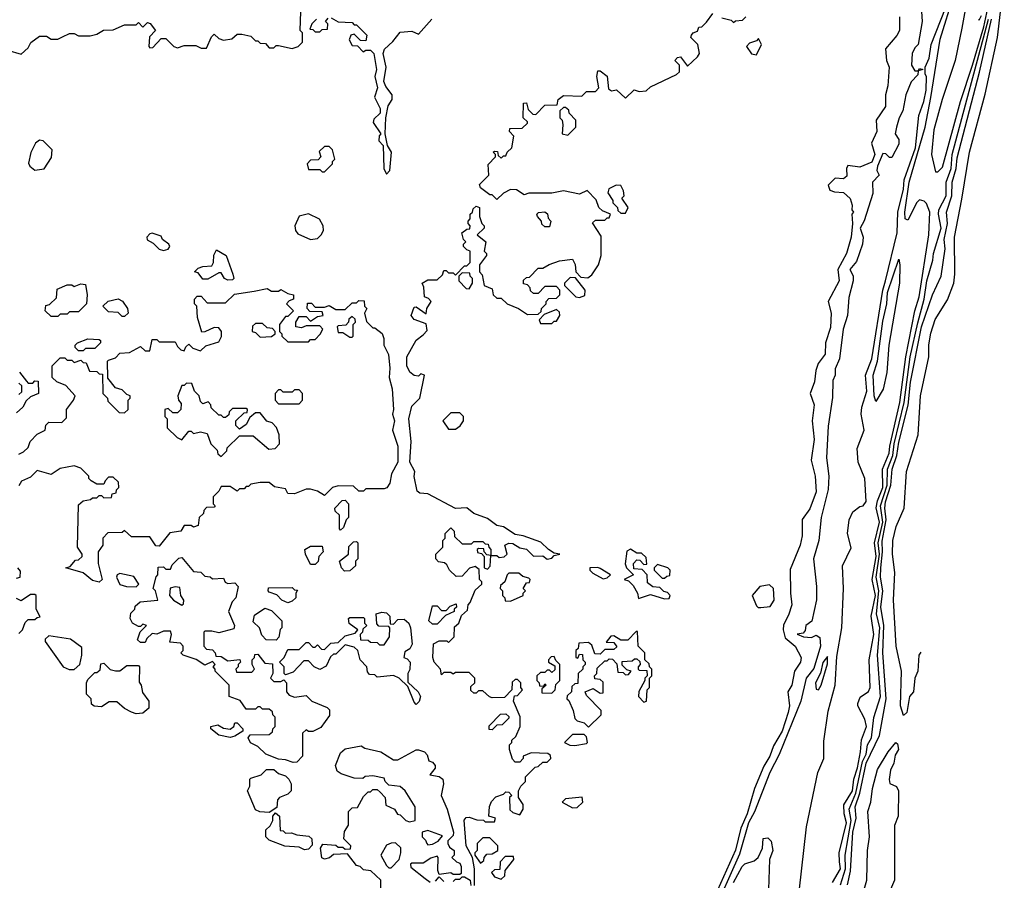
# Model space of a CAD drawing. Extents: x 2889633 to 3052318, y 540750 to 918690.
# Tile 55 of 256: x 3033429 to 3037714, y 559585 to 563332. Entities that reach past the tile are written whole.
import ezdxf

# ---------------------------------------------------------------- set-up
doc = ezdxf.new("R2010")
doc.units = 0

msp = doc.modelspace()

# ---------------------------------------------------------------- linework, layer by layer
at = {"layer": '0CON02XD'}
for points in [[(3037351.6, 560578.1), (3037342.7, 560565), (3037337.5, 560495), (3037325.6, 560465), (3037318.6, 560405), (3037301.4, 560385), (3037290.8, 560315), (3037275, 560303.3), (3037262.5, 560345), (3037266.2, 560495), (3037244, 560605), (3037232.5, 560805), (3037238, 560925), (3037227.5, 561005), (3037229.2, 561065), (3037244, 561125), (3037278.8, 561205), (3037288, 561365), (3037338.8, 561525), (3037350, 561695), (3037385.7, 561865), (3037385.9, 561915.9), (3037395, 561967.5), (3037413, 562027), (3037467.7, 562112.3), (3037494.3, 562185.7), (3037499.2, 562225), (3037497.5, 562385), (3037529.7, 562550.4), (3037563.1, 562755), (3037631.7, 563008.3), (3037684.4, 563255), (3037714.4, 563505)], [(3036966.7, 559575), (3037000.8, 559635), (3036997.5, 559665), (3036995.7, 559705), (3037027.5, 559835), (3037016.9, 559875), (3037015.7, 559914.3), (3037053.1, 559975), (3037058.9, 560025), (3037075.5, 560075), (3037088.6, 560145), (3037093.2, 560196.8), (3037114.2, 560255), (3037107.3, 560287.3), (3037077.5, 560345), (3037077.5, 560355), (3037087, 560383), (3037123.3, 560406.7), (3037130, 560425), (3037126, 560545), (3037147.1, 560655), (3037134.3, 560735), (3037153.6, 560825), (3037139.6, 560895), (3037157.3, 560995), (3037149.1, 561055), (3037170.8, 561145), (3037156.6, 561206.6), (3037162.3, 561237.7), (3037186.2, 561295), (3037184.3, 561375), (3037213.3, 561445), (3037215.5, 561475), (3037258.9, 561665), (3037286.4, 561865), (3037325.6, 562065), (3037343.1, 562125), (3037385.8, 562395), (3037390.8, 562495), (3037375, 562532.5), (3037365, 562542.5), (3037345, 562547.5), (3037333.6, 562536.4), (3037295, 562460), (3037282.5, 562465), (3037281.2, 562495), (3037300.6, 562625), (3037370, 562865), (3037394.2, 562994.2), (3037435, 563247.5), (3037495, 563440)], [(3037552.5, 563425), (3037530, 563295), (3037500, 563155), (3037443.3, 562985), (3037407, 562853), (3037397.5, 562745), (3037415, 562670), (3037425, 562670), (3037445, 562690), (3037523.3, 562976.7), (3037576.5, 563135), (3037625, 563301.2), (3037647.2, 563402.8)], [(3037351.7, 563411.7), (3037357.5, 563325), (3037340, 563225), (3037325, 563210), (3037313.3, 563185), (3037310, 563135), (3037325, 563110), (3037340, 563110), (3037345, 563120), (3037360, 563115), (3037340, 563110), (3037338.3, 563091.7), (3037308.3, 563061.7), (3037286.2, 563005), (3037272.5, 562935), (3037256, 562905), (3037245.8, 562864.2), (3037240, 562835), (3037255, 562810), (3037255, 562790), (3037225, 562732.5), (3037215, 562732.5), (3037198.3, 562748.3), (3037185, 562750), (3037162, 562695), (3037160, 562675), (3037170, 562655), (3037140, 562625), (3037141.4, 562575), (3037103.9, 562456.1), (3037086.7, 562425), (3037100, 562385), (3037096.7, 562355), (3037070.7, 562279.3), (3037042.5, 562245), (3037056.4, 562216.4), (3037056.7, 562195), (3037037, 562123), (3037032.5, 562045), (3037013.3, 561985), (3036996.7, 561855), (3036978.3, 561811.7), (3036977.5, 561785), (3036968.3, 561761.7), (3036967, 561687), (3036947, 561563), (3036940, 561425), (3036950, 561345), (3036947, 561287), (3036916.7, 561165), (3036907.5, 561065), (3036883.3, 560985), (3036897.5, 560865), (3036897, 560807), (3036877, 560713), (3036850, 560695), (3036847, 560673), (3036838.3, 560661.7), (3036813, 560657), (3036840, 560645), (3036875, 560642.5), (3036895, 560652.5), (3036911.7, 560641.7), (3036913.8, 560605), (3036885, 560506.7), (3036852.5, 560465), (3036828.5, 560365), (3036735, 560133.3), (3036694.3, 560055), (3036627, 559883), (3036600.5, 559835), (3036561.5, 559698.5), (3036441.4, 559428.6)], [(3036821.2, 559535), (3036852.7, 559817.3), (3036902.5, 560055), (3036929.2, 560115), (3036929.5, 560190.5), (3036948.3, 560321.7), (3036978, 560435), (3036985, 560560), (3037007.1, 560685), (3037014.3, 560855), (3037010, 560955), (3037047.7, 561032.3), (3037032.5, 561095), (3037039.2, 561155), (3037055, 561190), (3037085, 561212.5), (3037100, 561215), (3037112.5, 561235), (3037106.7, 561335), (3037078.8, 561405), (3037074, 561465), (3037104.2, 561545), (3037092, 561615), (3037094.2, 561645), (3037115.7, 561715), (3037110, 561785), (3037137.1, 561855), (3037185.5, 562155), (3037196.7, 562195), (3037247.5, 562405), (3037250.8, 562495), (3037275.4, 562594.6), (3037278.6, 562635), (3037328.4, 562775), (3037342.5, 562915), (3037364.1, 562975.9), (3037373.8, 563025), (3037376.2, 563085), (3037370, 563095), (3037370, 563125), (3037386.7, 563165), (3037396.7, 563225), (3037458.1, 563381.9)], [(3033375, 563200), (3033435, 563182.5), (3033465, 563210), (3033477, 563233), (3033515, 563260), (3033545, 563260), (3033565, 563247.5), (3033595, 563247.5), (3033615, 563257.5), (3033645, 563272.5), (3033665, 563272.5), (3033685, 563262.5), (3033735, 563262.5), (3033765, 563270), (3033793, 563287), (3033835, 563287.5), (3033885, 563310), (3033935, 563310), (3033945, 563320), (3033965, 563300), (3033985, 563320), (3033996.4, 563316.4), (3034020, 563285), (3033993, 563257), (3033990, 563215), (3033995, 563210), (3034008.3, 563211.7), (3034045, 563250), (3034065, 563250), (3034100, 563215), (3034115, 563210), (3034145, 563220), (3034195, 563220), (3034218.3, 563208.3), (3034241.7, 563208.3), (3034263, 563257), (3034275, 563270), (3034295, 563250), (3034315, 563242.5), (3034351.7, 563248.3), (3034375, 563270), (3034395, 563270), (3034435, 563260), (3034455, 563240), (3034465, 563240), (3034475, 563230), (3034498.3, 563228.3), (3034515, 563210), (3034535, 563210), (3034545, 563220), (3034555, 563220), (3034615, 563207.5), (3034640, 563215), (3034660, 563235), (3034660, 563275), (3034650, 563285), (3034651.7, 563368.3)], [(3034720, 563335), (3034700, 563315), (3034691.7, 563291.7), (3034705, 563290), (3034715, 563280), (3034735, 563280), (3034745, 563290), (3034768.3, 563291.7), (3034770, 563315), (3034760, 563325), (3034771.7, 563338.3)], [(3034785, 563340), (3034815, 563322.5), (3034875, 563320), (3034885, 563310), (3034895, 563310), (3034940, 563265), (3034935, 563240), (3034911.7, 563241.7), (3034885, 563270), (3034870, 563265), (3034862.5, 563245), (3034875, 563220), (3034898.3, 563218.3), (3034923, 563193), (3034935, 563200), (3034955, 563200), (3034970, 563185), (3034981.2, 563115), (3034974, 563085), (3034986.2, 563035), (3034972.5, 562995), (3034997.5, 562945), (3034997.5, 562925), (3034970.7, 562899.3), (3034967.5, 562885), (3035000, 562835), (3034993, 562827), (3034992.5, 562805), (3035010, 562785), (3035013.3, 562685), (3035025, 562660), (3035040, 562675), (3035047.5, 562755), (3035030, 562785), (3035020, 562835), (3035022.5, 562905), (3035033, 562957), (3035050, 562985), (3035050, 563005), (3035021.7, 563041.7), (3035013.9, 563063.9), (3035023.3, 563125), (3035011.2, 563185), (3035016.1, 563203.9), (3035053, 563237), (3035085, 563277.5), (3035135, 563282.5), (3035165, 563270), (3035222.5, 563335)], [(3035185, 561960), (3035201.7, 561978.3), (3035198.3, 562008.3), (3035145, 562027.5), (3035132.5, 562045), (3035145, 562080), (3035155, 562082.5), (3035198.3, 562051.7), (3035200, 562075), (3035220, 562105), (3035208.3, 562118.3), (3035190, 562125), (3035187.5, 562167.5), (3035180, 562185), (3035205, 562200), (3035245, 562200), (3035268.3, 562221.7), (3035275, 562240), (3035285, 562240), (3035295, 562230), (3035315, 562230), (3035325, 562220), (3035365, 562260), (3035375, 562260), (3035390, 562275), (3035390, 562325), (3035375, 562330), (3035360, 562345), (3035360, 562355), (3035370, 562365), (3035360, 562375), (3035352.5, 562405), (3035375, 562420), (3035388.3, 562421.7), (3035390, 562435), (3035380, 562445), (3035380, 562455), (3035390, 562465), (3035390, 562485), (3035400, 562495), (3035401.7, 562508.3), (3035415, 562520), (3035430, 562515), (3035430, 562475), (3035440, 562445), (3035450, 562435), (3035450, 562425), (3035420, 562395), (3035457.5, 562365), (3035450, 562325), (3035460, 562315), (3035460, 562305), (3035430, 562265), (3035430, 562235), (3035441.7, 562221.7), (3035450, 562175), (3035485, 562160), (3035490, 562135), (3035505, 562120), (3035525, 562120), (3035550, 562095), (3035600, 562075), (3035638.3, 562048.3), (3035685, 562050), (3035698.3, 562061.7), (3035700, 562075), (3035720, 562095), (3035720, 562105), (3035731.7, 562118.3), (3035765, 562120), (3035780, 562135), (3035780, 562155), (3035765, 562170), (3035715, 562170), (3035685, 562140), (3035665, 562140), (3035651.7, 562151.7), (3035650, 562165), (3035638.3, 562178.3), (3035621.7, 562181.7), (3035621.7, 562198.3), (3035635, 562210), (3035648.3, 562211.7), (3035685, 562250), (3035705, 562250), (3035733, 562267), (3035778.3, 562281.7), (3035835, 562290), (3035847, 562267), (3035850, 562235), (3035871.7, 562211.7), (3035901.7, 562208.3), (3035919.3, 562220.7), (3035947.5, 562265), (3035960, 562305), (3035959.3, 562389.3), (3035922.5, 562447.5), (3035935, 562460), (3035975, 562460), (3035985, 562470), (3035995, 562470), (3036000, 562485), (3035965, 562500), (3035950, 562515), (3035938.3, 562548.3), (3035898.3, 562588.3), (3035865, 562572.5), (3035795, 562586.7), (3035745, 562577.5), (3035645, 562577.5), (3035625, 562570), (3035591.7, 562591.7), (3035565, 562592.5), (3035535, 562577.5), (3035505, 562550), (3035485, 562570), (3035475, 562570), (3035435, 562600), (3035430, 562615), (3035470, 562655), (3035468.3, 562701.7), (3035500, 562735), (3035500, 562745), (3035490, 562755), (3035495, 562760), (3035508.3, 562758.3), (3035511.7, 562741.7), (3035525, 562730), (3035535, 562740), (3035545, 562740), (3035550, 562755), (3035570, 562775), (3035580, 562825), (3035560, 562845), (3035561.7, 562858.3), (3035615, 562860), (3035638.3, 562881.7), (3035638.3, 562888.3), (3035620, 562905), (3035621.7, 562968.3), (3035635, 562970), (3035641.7, 562941.7), (3035661.7, 562921.7), (3035675, 562920), (3035715, 562960), (3035768.3, 562961.7), (3035772.5, 562985), (3035795, 563002.5), (3035875, 563000), (3035895, 563020), (3035935, 563020), (3035950, 563035), (3035940, 563085), (3035945, 563110), (3035955, 563110), (3035986.1, 563086.1), (3035991.7, 563031.7), (3036005, 563022.5), (3036027, 563027), (3036065, 562990), (3036103, 563027), (3036125, 563020), (3036155, 563022.5), (3036175, 563040), (3036287, 563093), (3036300, 563105), (3036300, 563135), (3036280, 563155), (3036291.7, 563168.3), (3036305, 563170), (3036335, 563130), (3036379.3, 563170.7), (3036387.5, 563185), (3036380, 563225), (3036350, 563255), (3036352.5, 563265), (3036360, 563275), (3036378.3, 563281.7), (3036385, 563300), (3036398.3, 563301.7), (3036418.3, 563321.7), (3036445, 563360)], [(3037257.5, 563345), (3037257.5, 563285), (3037246.4, 563263.6), (3037196.7, 563205), (3037201.2, 563155), (3037212.5, 563125), (3037206.7, 563045), (3037197.5, 563005), (3037197.5, 562955), (3037156.7, 562895), (3037158.8, 562845), (3037136, 562795), (3037151.4, 562745), (3037137.6, 562712.4), (3037085, 562690), (3037033, 562697), (3037027.5, 562685), (3037028.3, 562651.7), (3037015, 562640), (3036978.3, 562641.7), (3036948.3, 562611.7), (3036955, 562590), (3036975, 562582.5), (3037015, 562580), (3037043.6, 562553.6), (3037052.5, 562525), (3037050, 562505), (3037057.5, 562495), (3037050, 562485), (3037053.3, 562445), (3037048, 562385), (3037028, 562315), (3036990, 562245), (3036996.2, 562195), (3036948, 562105), (3036961.2, 562055), (3036957.7, 561992.3), (3036936.2, 561925), (3036933.9, 561876.1), (3036904.2, 561835), (3036894.2, 561805), (3036888.8, 561755), (3036868.8, 561705), (3036886.2, 561655), (3036878, 561585), (3036886.2, 561505), (3036873.3, 561415), (3036891.2, 561345), (3036896.1, 561276.1), (3036867.7, 561202.3), (3036834.4, 561155.6), (3036833.8, 561085), (3036826.1, 561043.9), (3036781.7, 560938.3), (3036784, 560835), (3036788.8, 560785), (3036775, 560740), (3036753, 560697), (3036752.5, 560675), (3036761.2, 560641.2), (3036803.3, 560605), (3036830, 560555), (3036826.7, 560535), (3036801.2, 560495), (3036790, 560435), (3036772, 560405), (3036778.8, 560345), (3036773.8, 560315), (3036747.5, 560235), (3036709.3, 560170.7), (3036693.8, 560125), (3036668.3, 560081.7), (3036626.7, 559985), (3036595.8, 559875), (3036567.7, 559812.3), (3036545, 559716.7), (3036426.9, 559455)], [(3036485, 563340), (3036525, 563330), (3036535, 563320), (3036545, 563327.5), (3036575, 563330), (3036590, 563345)], [(3037602.5, 563335), (3037605, 563330), (3037615, 563350)], [(3037001.4, 559565), (3037023.5, 559635), (3037021.4, 559695), (3037048.5, 559845), (3037039.4, 559895), (3037068.8, 559965), (3037097.5, 560102.5), (3037113.1, 560135), (3037119.2, 560175), (3037136, 560205), (3037145.8, 560294.2), (3037175.7, 560385), (3037162.9, 560565), (3037172.5, 560685), (3037157.8, 560745), (3037168.8, 560845), (3037156.4, 560905), (3037170.7, 561005), (3037165.4, 561055), (3037185.3, 561145), (3037175.5, 561215), (3037204.6, 561305), (3037205.5, 561375), (3037228.8, 561435), (3037234.6, 561485), (3037278.2, 561665), (3037304.5, 561865), (3037337.3, 562012.7), (3037365.7, 562115), (3037377.5, 562195), (3037403.8, 562285), (3037406.7, 562315), (3037440, 562425), (3037428, 562485), (3037430, 562505), (3037460.8, 562565), (3037461.4, 562625), (3037482.9, 562685), (3037487.1, 562745), (3037645.7, 563334.3)], [(3037032.5, 559565), (3037045.6, 559624.4), (3037055.6, 559795), (3037069.5, 559855), (3037065.5, 559904.5), (3037085.5, 559965), (3037112.7, 560095), (3037171.4, 560215), (3037200.6, 560375), (3037185.6, 560575), (3037190.4, 560695), (3037177.5, 560775), (3037185.4, 560845.4), (3037175.6, 560905), (3037176.5, 560945), (3037184.6, 561015.4), (3037182, 561062), (3037200.4, 561155), (3037194.5, 561205), (3037197.6, 561232.4), (3037220.9, 561305), (3037225.6, 561375), (3037246.5, 561435), (3037255, 561492.5), (3037295.5, 561654.5), (3037305.5, 561754.5), (3037354.4, 561995), (3037402, 562135), (3037439.2, 562215), (3037457.5, 562335), (3037451.9, 562375), (3037466.4, 562445), (3037462.5, 562495), (3037486.5, 562565), (3037488.1, 562625), (3037505.4, 562684.6), (3037509.1, 562730.9), (3037606.9, 563103.2), (3037658.2, 563335)], [(3036635, 563180), (3036657.5, 563225), (3036645, 563250), (3036635, 563240), (3036605, 563230), (3036592.5, 563215), (3036613.3, 563183.3), (3036635, 563180)], [(3035815, 562830), (3035850, 562865), (3035850, 562895), (3035820, 562925), (3035818.3, 562938.3), (3035805, 562950), (3035795, 562950), (3035780, 562935), (3035780, 562905), (3035790, 562895), (3035792.5, 562875), (3035790, 562835), (3035815, 562830)], [(3033495, 562677.5), (3033535, 562682.5), (3033567, 562733), (3033570, 562765), (3033530, 562805), (3033515, 562807.5), (3033497.5, 562795), (3033476.4, 562753.6), (3033467, 562707), (3033472.5, 562695), (3033495, 562677.5)], [(3034755, 562670), (3034790, 562705), (3034790, 562715), (3034800, 562725), (3034790, 562765), (3034775, 562780), (3034755, 562780), (3034731.7, 562758.3), (3034740, 562735), (3034728.3, 562721.7), (3034695, 562720), (3034680, 562705), (3034685, 562680), (3034735, 562680), (3034745, 562670), (3034755, 562670)], [(3036065, 562490), (3036077.5, 562515), (3036050, 562555), (3036060, 562565), (3036057, 562587), (3036045, 562610), (3036025, 562612.5), (3035993.6, 562596.4), (3035988.3, 562578.3), (3036010, 562545), (3036010, 562535), (3036030, 562515), (3036031.7, 562501.7), (3036045, 562490), (3036065, 562490)], [(3034695, 562375.8), (3034725, 562380), (3034741.2, 562395), (3034751.2, 562415), (3034748.8, 562435), (3034734, 562464), (3034685, 562486.7), (3034645, 562477.5), (3034626, 562435), (3034628.8, 562415), (3034639.7, 562399.6), (3034695, 562375.8)], [(3035735, 562430), (3035715, 562430), (3035701.7, 562441.7), (3035700, 562455), (3035682.5, 562475), (3035680, 562485), (3035687, 562493), (3035715, 562496.2), (3035726.4, 562486.4), (3035728.3, 562468.3), (3035740, 562455), (3035735, 562430)], [(3034055, 562327.5), (3034075, 562332.5), (3034082.5, 562345), (3034077.5, 562355), (3034050, 562375), (3034045, 562390), (3034005, 562402.5), (3033995, 562400), (3033982.5, 562385), (3033983.6, 562373.6), (3034009.3, 562359.3), (3034035, 562332.5), (3034055, 562327.5)], [(3034335, 562197.5), (3034320, 562205), (3034305, 562230), (3034295, 562230), (3034247, 562203), (3034225, 562202.5), (3034205, 562230), (3034190, 562235), (3034205, 562250), (3034225, 562257.5), (3034265, 562260), (3034272.5, 562275), (3034273.6, 562306.4), (3034285, 562330), (3034327.5, 562305), (3034356.7, 562225), (3034360, 562205), (3034355, 562200), (3034335, 562197.5)], [(3037155, 561670), (3037147.5, 561695), (3037144.2, 561785), (3037162.9, 561845), (3037185, 562020), (3037202.9, 562095), (3037205.8, 562145), (3037255, 562290), (3037260, 562265), (3037258.8, 562185), (3037211.2, 561915), (3037203.6, 561796.4), (3037186.4, 561723.6), (3037155, 561670)], [(3035385, 562160), (3035400, 562185), (3035400, 562205), (3035390, 562215), (3035388.3, 562228.3), (3035355, 562230), (3035340, 562215), (3035340, 562195), (3035371.7, 562161.7), (3035385, 562160)], [(3033595, 562040), (3033565, 562040), (3033540, 562065), (3033541.7, 562088.3), (3033558.3, 562091.7), (3033588.3, 562121.7), (3033591.7, 562158.3), (3033635, 562177.5), (3033655, 562177.5), (3033665, 562170), (3033695, 562182.5), (3033715, 562180), (3033722.5, 562135), (3033720, 562095), (3033685, 562060), (3033645, 562060), (3033635, 562050), (3033605, 562050), (3033595, 562040)], [(3035865, 562122.5), (3035888.3, 562131.7), (3035890, 562155), (3035848.3, 562208.3), (3035825, 562210), (3035800, 562185), (3035800, 562175), (3035850, 562125), (3035865, 562122.5)], [(3033425, 561440), (3033445, 561450), (3033465, 561470), (3033473.6, 561496.4), (3033505, 561527.5), (3033540, 561545), (3033543, 561567), (3033555, 561580), (3033611.7, 561578.3), (3033631.7, 561598.3), (3033632.5, 561635), (3033662.5, 561675), (3033670, 561695), (3033629.3, 561739.3), (3033590, 561755), (3033570, 561775), (3033570, 561825), (3033605, 561860), (3033625, 561860), (3033635, 561850), (3033655, 561850), (3033665, 561840), (3033695, 561850), (3033705, 561840), (3033718.3, 561838.3), (3033731.7, 561801.7), (3033765, 561800), (3033775, 561790), (3033788.3, 561788.3), (3033790, 561705), (3033810, 561685), (3033811.7, 561671.7), (3033861.7, 561621.7), (3033885, 561620), (3033900, 561635), (3033900, 561675), (3033910, 561685), (3033910, 561695), (3033895, 561700), (3033875, 561720), (3033845, 561730), (3033811.7, 561771.7), (3033810, 561845), (3033815, 561850), (3033845, 561860), (3033865, 561880), (3033907, 561883), (3033955, 561910), (3033975, 561890), (3033995, 561890), (3034005, 561940), (3034025, 561940), (3034035, 561930), (3034105, 561930), (3034115, 561910), (3034130, 561895), (3034145, 561890), (3034151.7, 561908.3), (3034165, 561920), (3034181.7, 561901.7), (3034215, 561890), (3034238.3, 561911.7), (3034295, 561930), (3034307, 561953), (3034307.5, 561975), (3034295, 561990), (3034275, 561992.5), (3034235, 561972.5), (3034221.7, 561971.7), (3034202.5, 562035), (3034200, 562085), (3034190, 562095), (3034190, 562115), (3034201.7, 562128.3), (3034218.3, 562128.3), (3034245, 562100), (3034325, 562100), (3034363, 562137), (3034449.3, 562150.7), (3034505, 562162.5), (3034525, 562150), (3034555, 562150), (3034565, 562157.5), (3034595, 562140), (3034620, 562135), (3034620, 562115), (3034601.7, 562108.3), (3034590, 562095), (3034620, 562065), (3034595, 562040), (3034585, 562040), (3034560, 562005), (3034560, 561975), (3034570, 561965), (3034570, 561955), (3034595, 561930), (3034685, 561930), (3034695, 561940), (3034715, 561940), (3034737, 561963), (3034747.5, 561985), (3034735, 562000), (3034675, 562000), (3034655, 561990), (3034630, 561995), (3034630, 562015), (3034645, 562040), (3034675, 562040), (3034695, 562020), (3034725, 562040), (3034750, 562045), (3034745, 562060), (3034691.7, 562061.7), (3034680, 562075), (3034681.7, 562098.3), (3034698.3, 562098.3), (3034715, 562080), (3034755, 562080), (3034775, 562087.5), (3034805, 562070), (3034845, 562070), (3034875, 562100), (3034895, 562100), (3034905, 562110), (3034928.3, 562108.3), (3034930, 562085), (3034940, 562075), (3034930, 562055), (3034938.3, 562018.3), (3034965, 561990), (3034975, 561990), (3035006.1, 561966.1), (3035013.6, 561943.6), (3035013.3, 561915), (3035034, 561875), (3035040, 561815), (3035036.2, 561775), (3035050, 561725), (3035055.7, 561635), (3035051.2, 561615), (3035060, 561585), (3035051.2, 561545), (3035073.8, 561475), (3035073.8, 561405), (3035046.7, 561355), (3035040, 561315), (3035026.4, 561293.6), (3035015, 561290), (3034935, 561290), (3034925, 561280), (3034905, 561280), (3034881.7, 561301.7), (3034815, 561302.5), (3034790, 561295), (3034755, 561260), (3034725, 561280), (3034695, 561287.5), (3034675, 561287.5), (3034625, 561267.5), (3034595, 561270), (3034585, 561290), (3034538.3, 561298.3), (3034515, 561316.7), (3034475, 561317.5), (3034435, 561310), (3034425, 561300), (3034415, 561300), (3034405, 561290), (3034385, 561290), (3034375, 561280), (3034345, 561300), (3034305, 561300), (3034295, 561280)], [(3033885, 562040), (3033875, 562040), (3033857, 562057), (3033815, 562060), (3033790, 562085), (3033813, 562107), (3033857, 562117), (3033876.4, 562106.4), (3033897.5, 562075), (3033900, 562055), (3033885, 562040)], [(3035745, 562010), (3035755, 562020), (3035765, 562020), (3035780, 562045), (3035778.3, 562058.3), (3035765, 562070), (3035711.7, 562048.3), (3035690, 562025), (3035695, 562010), (3035745, 562010)], [(3034475, 561950), (3034525, 561952.5), (3034540, 561965), (3034540, 561975), (3034528.3, 561988.3), (3034505, 561990), (3034485, 562010), (3034455, 562010), (3034441.7, 561998.3), (3034440, 561975), (3034455, 561970), (3034475, 561950)], [(3034875, 561950), (3034880, 561955), (3034880, 562005), (3034890, 562015), (3034888.3, 562028.3), (3034875, 562040), (3034861.7, 562028.3), (3034860, 562015), (3034848.3, 562001.7), (3034815, 562000), (3034810, 561995), (3034815, 561970), (3034835, 561970), (3034865, 561950), (3034875, 561950)], [(3033705, 561890), (3033685, 561890), (3033670, 561905), (3033670, 561915), (3033680, 561925), (3033725, 561942.5), (3033775, 561940), (3033780, 561935), (3033780, 561925), (3033755, 561900), (3033715, 561900), (3033705, 561890)], [(3035408.3, 559561.7), (3035407.5, 559635), (3035400, 559685), (3035372.5, 559735), (3035363, 559847), (3035371.7, 559858.3), (3035385, 559860), (3035418.3, 559848.3), (3035447.5, 559847.5), (3035455, 559840), (3035495, 559840), (3035500, 559855), (3035470, 559865), (3035473, 559907), (3035481.7, 559928.3), (3035501.7, 559948.3), (3035535, 559960), (3035545, 559970), (3035558.3, 559968.3), (3035570, 559955), (3035560, 559945), (3035561.7, 559891.7), (3035575, 559880), (3035605, 559870), (3035620, 559895), (3035620, 559915), (3035600, 559945), (3035600, 559975), (3035610, 559995), (3035630, 560015), (3035630, 560035), (3035671.7, 560078.3), (3035685, 560080), (3035705, 560100), (3035725, 560100), (3035740, 560115), (3035738.3, 560128.3), (3035727, 560137), (3035655, 560140), (3035620, 560125), (3035620, 560115), (3035605, 560100), (3035585, 560100), (3035573, 560113), (3035560, 560155), (3035560, 560175), (3035570, 560185), (3035570, 560195), (3035588.3, 560211.7), (3035607.5, 560255), (3035607, 560297), (3035577.5, 560365), (3035581.7, 560388.3), (3035595, 560390), (3035617.5, 560415), (3035610, 560425), (3035610, 560445), (3035595, 560460), (3035585, 560460), (3035571.7, 560448.3), (3035570, 560415), (3035538.3, 560381.7), (3035485, 560380), (3035473.6, 560383.6), (3035445, 560410), (3035425, 560410), (3035415, 560400), (3035405, 560400), (3035391.7, 560411.7), (3035391.7, 560428.3), (3035410, 560445), (3035410, 560465), (3035385, 560490), (3035325, 560490), (3035315, 560482.5), (3035305, 560490), (3035275, 560490), (3035265, 560480), (3035260, 560505), (3035232.5, 560535), (3035227.5, 560555), (3035230, 560615), (3035255, 560627.5), (3035287.5, 560627.5), (3035295, 560620), (3035320, 560645), (3035321.7, 560688.3), (3035340, 560705), (3035351.7, 560738.3), (3035378.3, 560761.7), (3035380, 560785), (3035390, 560795), (3035411.7, 560848.3), (3035440, 560875), (3035440, 560885), (3035430, 560895), (3035428.3, 560938.3), (3035411.7, 560951.7), (3035386.4, 560943.6), (3035355, 560910), (3035328.3, 560908.3), (3035300, 560935), (3035288.3, 560958.3), (3035277, 560967), (3035251.7, 560971.7), (3035240, 560985), (3035240, 561005), (3035270, 561035), (3035270, 561065), (3035280, 561075), (3035280, 561095), (3035305, 561120), (3035320, 561105), (3035321.7, 561081.7), (3035355, 561050), (3035395, 561050), (3035405, 561060), (3035445, 561060), (3035455, 561050), (3035468.3, 561048.3), (3035470, 561035), (3035480, 561025), (3035480, 561000), (3035505, 561000), (3035515, 560990), (3035537, 560993), (3035550, 561005), (3035540, 561045), (3035557, 561053), (3035575, 561051.2), (3035605, 561033.3), (3035635, 561026.7), (3035665, 560996.7), (3035705, 560997.5), (3035725, 560983.3), (3035745, 560987.5), (3035755, 561000), (3035780, 561005), (3035755, 561010), (3035730, 561025), (3035697, 561057), (3035620, 561085), (3035585, 561091.2), (3035535, 561123.8), (3035505, 561130), (3035465, 561160), (3035405, 561182.5), (3035375, 561207.5), (3035325, 561203.3), (3035205, 561267.5), (3035170.7, 561270.7), (3035159.3, 561279.3), (3035146.1, 561343.9), (3035148, 561365), (3035126, 561405), (3035132.5, 561495), (3035122, 561595), (3035135, 561650), (3035170, 561685), (3035190, 561785), (3035175, 561790), (3035165, 561780), (3035145, 561782.5), (3035127, 561797), (3035113.8, 561825), (3035113.3, 561865), (3035153.6, 561936.4), (3035185, 561960)], [(3033428.3, 561798.3), (3033458.3, 561758.3), (3033465, 561750), (3033485, 561750), (3033495, 561760), (3033508.3, 561758.3), (3033510, 561705), (3033475, 561690), (3033457, 561673), (3033442.5, 561645), (3033415, 561620)], [(3033425, 561700), (3033438.3, 561711.7), (3033438.3, 561738.3), (3033425, 561750)], [(3034305, 561430), (3034330, 561455), (3034331.7, 561468.3), (3034385, 561520), (3034445, 561520), (3034513, 561463), (3034540, 561465), (3034560, 561485), (3034557.5, 561525), (3034547, 561557), (3034527.5, 561577.5), (3034503.6, 561583.6), (3034475, 561620), (3034455, 561620), (3034430, 561600), (3034415, 561570), (3034385, 561550), (3034370, 561565), (3034370, 561585), (3034405, 561620), (3034418.3, 561621.7), (3034420, 561635), (3034415, 561640), (3034355, 561640), (3034340, 561625), (3034338.3, 561611.7), (3034325, 561600), (3034315, 561600), (3034305, 561610), (3034295, 561610), (3034261.7, 561641.7), (3034260, 561655), (3034248.3, 561668.3), (3034225, 561660), (3034215, 561670), (3034210, 561695), (3034190, 561715), (3034178.3, 561748.3), (3034155, 561750), (3034145, 561740), (3034135, 561740), (3034117.5, 561695), (3034120, 561675), (3034131.7, 561661.7), (3034130, 561635), (3034115, 561620), (3034095, 561620), (3034075, 561640), (3034060, 561635), (3034060, 561605), (3034070, 561595), (3034070, 561555), (3034113.6, 561513.6), (3034135, 561502.5), (3034165, 561540), (3034175, 561540), (3034185, 561530), (3034215, 561537.5), (3034245, 561530), (3034260, 561485), (3034288.3, 561458.3), (3034291.7, 561441.7), (3034305, 561430)], [(3034645, 561660), (3034660, 561675), (3034660, 561705), (3034645, 561720), (3034625, 561720), (3034615, 561710), (3034575, 561710), (3034565, 561720), (3034555, 561720), (3034540, 561705), (3034540, 561675), (3034555, 561660), (3034645, 561660)], [(3035325, 561550), (3035346.4, 561563.6), (3035360, 561585), (3035360, 561605), (3035345, 561620), (3035305, 561620), (3035270, 561585), (3035295, 561550), (3035325, 561550)], [(3034295, 561280), (3034270, 561255), (3034270, 561225), (3034280, 561215), (3034275, 561210), (3034241.7, 561208.3), (3034230, 561195), (3034228.3, 561181.7), (3034210, 561165), (3034205, 561130), (3034185, 561122.5), (3034175, 561130), (3034145, 561130), (3034130, 561105), (3034082.5, 561097.5), (3034035, 561040), (3034021.7, 561041.7), (3033995, 561080), (3033915, 561080), (3033885, 561107.5), (3033875, 561100), (3033811.7, 561098.3), (3033790, 561075), (3033790, 561045), (3033770, 561015), (3033770, 560965), (3033787.5, 560895), (3033775, 560882.5), (3033745, 560890), (3033705, 560923.3), (3033630, 560945), (3033648.3, 560951.7), (3033671.7, 560978.3), (3033685, 560980), (3033700, 560995), (3033700, 561005), (3033680, 561035), (3033685, 561220), (3033705, 561237.5), (3033737, 561243), (3033745, 561250), (3033765, 561250), (3033775, 561260), (3033785, 561260), (3033795, 561250), (3033828.3, 561251.7), (3033831.7, 561268.3), (3033848.3, 561271.7), (3033850, 561285), (3033860, 561295), (3033858.3, 561318.3), (3033835, 561340), (3033815, 561340), (3033800, 561325), (3033795, 561310), (3033765, 561310), (3033740, 561325), (3033730, 561335), (3033730, 561345), (3033695, 561380), (3033665, 561390), (3033605, 561377.5), (3033565, 561352.5), (3033505, 561370), (3033475, 561340), (3033437, 561323), (3033425, 561302.5)], [(3034825, 561110), (3034820, 561115), (3034820, 561175), (3034801.7, 561191.7), (3034800, 561205), (3034831.7, 561238.3), (3034845, 561240), (3034860, 561225), (3034860, 561165), (3034850, 561155), (3034838.3, 561121.7), (3034825, 561110)], [(3034715, 560960), (3034695, 560960), (3034672.5, 561005), (3034670, 561025), (3034695, 561040), (3034745, 561040), (3034750, 561015), (3034730, 560995), (3034727, 560973), (3034715, 560960)], [(3034841.7, 560931.7), (3034830, 560945), (3034820, 560975), (3034860, 561005), (3034861.7, 561038.3), (3034881.7, 561058.3), (3034895, 561060), (3034900, 561055), (3034900, 560985), (3034890, 560975), (3034890, 560955), (3034865, 560932.5), (3034841.7, 560931.7)], [(3035465, 560940), (3035477, 560953), (3035480, 561000), (3035461.7, 561001.7), (3035450, 561015), (3035448.3, 561028.3), (3035425, 561030), (3035420, 561025), (3035421.7, 561011.7), (3035438.3, 561008.3), (3035450, 560995), (3035450, 560945), (3035465, 560940)], [(3036235, 560811.2), (3036255, 560812.5), (3036260, 560825), (3036248.3, 560838.3), (3036233, 560843), (3036215, 560860), (3036185, 560862.5), (3036160.7, 560880.7), (3036160, 560915), (3036138.3, 560938.3), (3036101.7, 560941.7), (3036100, 560965), (3036115, 560980), (3036128.3, 560978.3), (3036145, 560960), (3036158.3, 560961.7), (3036155, 560990), (3036135, 561010), (3036115, 561010), (3036087, 561027), (3036071.7, 561018.3), (3036063.6, 560963.6), (3036070, 560945), (3036100, 560915), (3036060, 560895), (3036078.3, 560888.3), (3036098.8, 560868.8), (3036117.5, 560835), (3036121.7, 560811.7), (3036175, 560830), (3036235, 560811.2)], [(3034618.3, 560098.3), (3034585, 560110), (3034555, 560112.5), (3034500, 560135), (3034465, 560167.5), (3034433.6, 560183.6), (3034422.5, 560205), (3034431.7, 560218.3), (3034515, 560220), (3034528.3, 560231.7), (3034530, 560245), (3034540, 560255), (3034540, 560295), (3034530, 560305), (3034528.3, 560318.3), (3034515, 560330), (3034485, 560330), (3034475, 560340), (3034465, 560340), (3034455, 560330), (3034415, 560330), (3034388.3, 560368.3), (3034340, 560385), (3034340, 560435), (3034280, 560495), (3034280, 560505), (3034270, 560515), (3034280, 560525), (3034268.3, 560538.3), (3034235, 560522.5), (3034197, 560547), (3034140, 560565), (3034130, 560575), (3034140, 560585), (3034140, 560605), (3034128.3, 560618.3), (3034081.7, 560621.7), (3034090, 560655), (3034085, 560670), (3034055, 560670), (3034025, 560657.5), (3034005, 560660), (3033981.7, 560638.3), (3033975, 560620), (3033955, 560620), (3033941.7, 560631.7), (3033953, 560667), (3033980, 560695), (3033965, 560700), (3033955, 560690), (3033945, 560690), (3033920, 560705), (3033910, 560725), (3033911.7, 560748.3), (3033930, 560765), (3033931.7, 560778.3), (3033953, 560797), (3034030, 560805), (3034020, 560845), (3034010, 560855), (3034023, 560907), (3034030, 560915), (3034031.7, 560948.3), (3034055, 560950), (3034065, 560940), (3034085, 560940), (3034091.7, 560958.3), (3034121.7, 560988.3), (3034135, 560990), (3034185, 560930), (3034217, 560927), (3034235, 560910), (3034257, 560907), (3034268.3, 560898.3), (3034315, 560900), (3034323, 560883), (3034335, 560877.5), (3034365, 560880), (3034380, 560865), (3034370, 560815), (3034353, 560797), (3034337.5, 560755), (3034363.3, 560695), (3034360, 560680), (3034295, 560662.5), (3034265, 560670), (3034235, 560670), (3034230, 560665), (3034230, 560605), (3034241.7, 560591.7), (3034268.3, 560588.3), (3034280, 560575), (3034281.7, 560561.7), (3034305, 560560), (3034335, 560540), (3034387, 560547), (3034390, 560535), (3034380, 560525), (3034380, 560515), (3034370, 560505), (3034371.7, 560491.7), (3034438.3, 560491.7), (3034450, 560505), (3034440, 560525), (3034440, 560545), (3034450, 560555), (3034451.7, 560568.3), (3034465, 560570), (3034495, 560530), (3034528.3, 560528.3), (3034530, 560485), (3034520, 560465), (3034535, 560450), (3034565, 560450), (3034578.3, 560458.3), (3034590, 560445), (3034590, 560405), (3034601.7, 560391.7), (3034625, 560382.5), (3034675, 560390), (3034700, 560365), (3034767, 560337), (3034777, 560327), (3034776.7, 560303.3), (3034739.3, 560250.7), (3034705, 560232.5), (3034685, 560232.5), (3034675, 560240), (3034660, 560225), (3034660, 560125), (3034635, 560100), (3034618.3, 560098.3)], [(3033415, 560900), (3033430, 560905), (3033431.7, 560931.7), (3033420, 560945)], [(3035968.3, 560898.3), (3035985, 560902.5), (3036000, 560915), (3035955, 560942.5), (3035945, 560947.5), (3035910, 560945), (3035910, 560935), (3035923, 560923), (3035968.3, 560898.3)], [(3036235, 560900), (3036245, 560910), (3036258.3, 560911.7), (3036260, 560935), (3036250, 560945), (3036205, 560960), (3036190, 560945), (3036190, 560935), (3036225, 560900), (3036235, 560900)], [(3033935, 560862.5), (3033947.5, 560875), (3033925, 560907.5), (3033865, 560921.2), (3033852.5, 560915), (3033850, 560905), (3033865, 560873.3), (3033893.9, 560863.9), (3033935, 560862.5)], [(3035565, 560800), (3035620, 560825), (3035620, 560835), (3035630, 560845), (3035620, 560855), (3035635, 560880), (3035648.3, 560881.7), (3035650, 560895), (3035645, 560900), (3035618.3, 560908.3), (3035601.7, 560921.7), (3035558.3, 560921.7), (3035550, 560915), (3035540, 560885), (3035521.7, 560868.3), (3035520, 560855), (3035530, 560845), (3035530, 560825), (3035540, 560815), (3035541.7, 560801.7), (3035565, 560800)], [(3034135, 560782.5), (3034141.7, 560788.3), (3034142.5, 560805), (3034130, 560825), (3034125, 560860), (3034105, 560862.5), (3034083.3, 560856.7), (3034080, 560825), (3034097.5, 560805), (3034135, 560782.5)], [(3034595, 560792.5), (3034570, 560805), (3034548.3, 560828.3), (3034515, 560840), (3034510, 560845), (3034511.7, 560858.3), (3034615, 560860), (3034625, 560850), (3034638.3, 560848.3), (3034630, 560835), (3034630, 560815), (3034615, 560800), (3034595, 560792.5)], [(3036643, 560773), (3036655, 560773.3), (3036695, 560777.5), (3036712.5, 560805), (3036710, 560855), (3036691.7, 560871.7), (3036650, 560865), (3036617.5, 560825), (3036635, 560780), (3036643, 560773)], [(3033425, 560660), (3033440, 560675), (3033451.7, 560708.3), (3033465, 560720), (3033495, 560720), (3033505, 560730), (3033518.3, 560731.7), (3033500, 560765), (3033500, 560825), (3033495, 560830), (3033475, 560830), (3033435, 560802.5), (3033415, 560812.5)], [(3034545, 560630), (3034501.7, 560631.7), (3034483, 560653), (3034472.5, 560685), (3034445, 560710), (3034451.2, 560738.8), (3034495, 560770), (3034525, 560760), (3034570, 560715), (3034570, 560685), (3034563, 560677), (3034557, 560643), (3034545, 560630)], [(3035245, 560700), (3035225, 560700), (3035210, 560715), (3035225, 560780), (3035245, 560780), (3035265, 560760), (3035285, 560760), (3035301.7, 560778.3), (3035328.3, 560788.3), (3035330, 560775), (3035320, 560765), (3035320, 560755), (3035281.7, 560738.3), (3035245, 560700)], [(3035155, 560350), (3035145, 560360), (3035118.3, 560428.3), (3035080, 560465), (3035055, 560477.5), (3034985, 560470), (3034975, 560480), (3034951.7, 560481.7), (3034943, 560493), (3034940, 560515), (3034910, 560545), (3034900, 560585), (3034885, 560600), (3034845, 560610), (3034805, 560570), (3034795, 560570), (3034781.7, 560558.3), (3034763, 560517), (3034735, 560502.5), (3034710, 560515), (3034685, 560540), (3034665, 560540), (3034618.3, 560491.7), (3034585, 560480), (3034580, 560485), (3034580, 560515), (3034560, 560535), (3034580, 560555), (3034595, 560590), (3034645, 560590), (3034675, 560620), (3034685, 560620), (3034705, 560600), (3034715, 560600), (3034725, 560610), (3034741.7, 560591.7), (3034755, 560590), (3034783, 560617), (3034815, 560620), (3034845, 560650), (3034888.3, 560661.7), (3034900, 560675), (3034863, 560703), (3034860, 560725), (3034865, 560730), (3034925, 560730), (3034930, 560725), (3034930, 560705), (3034940, 560695), (3034921.7, 560678.3), (3034920, 560665), (3034910, 560655), (3034911.7, 560631.7), (3034945, 560630), (3034955, 560622.5), (3034985, 560620), (3034995, 560610), (3035015, 560610), (3035037.5, 560645), (3035040, 560685), (3035035, 560690), (3034991.7, 560691.7), (3034982.5, 560702.5), (3034980, 560745), (3035005, 560752.5), (3035025, 560750), (3035040, 560735), (3035041.7, 560701.7), (3035055, 560700), (3035075, 560720), (3035101.7, 560721.7), (3035122.5, 560705), (3035130, 560685), (3035136.4, 560613.6), (3035126.4, 560593.6), (3035105, 560580), (3035100, 560555), (3035115, 560550), (3035127.5, 560535), (3035126.4, 560503.6), (3035117.5, 560485), (3035118.3, 560448.3), (3035162.5, 560405), (3035172.5, 560385), (3035166.7, 560363.3), (3035155, 560350)], [(3033665, 560503.3), (3033690, 560525), (3033698.8, 560565), (3033698.3, 560598.3), (3033650, 560635), (3033555, 560650), (3033540, 560635), (3033540, 560625), (3033617.5, 560515), (3033643.6, 560503.6), (3033665, 560503.3)], [(3035905, 560252.5), (3035960, 560305), (3035960, 560325), (3035895, 560390), (3035890, 560405), (3035925, 560420), (3035955, 560400), (3035968.3, 560401.7), (3035968.3, 560448.3), (3035955, 560460), (3035931.7, 560461.7), (3035930, 560475), (3035940, 560485), (3035941.7, 560508.3), (3035975, 560540), (3035985, 560540), (3035995, 560550), (3036008.3, 560548.3), (3036028.3, 560528.3), (3036031.7, 560491.7), (3036055, 560490), (3036065, 560480), (3036078.3, 560481.7), (3036090, 560495), (3036071.7, 560501.7), (3036051.7, 560521.7), (3036051.7, 560538.3), (3036095, 560540), (3036105, 560550), (3036115, 560550), (3036128.3, 560538.3), (3036130, 560525), (3036120, 560515), (3036120, 560505), (3036125, 560500), (3036158.3, 560498.3), (3036160, 560475), (3036150, 560465), (3036150, 560455), (3036123, 560407), (3036122.5, 560385), (3036145, 560360), (3036157.5, 560365), (3036160, 560415), (3036170, 560425), (3036170, 560465), (3036180, 560475), (3036180, 560505), (3036170, 560515), (3036168.3, 560528.3), (3036150, 560545), (3036150, 560575), (3036120, 560605), (3036118.3, 560668.3), (3036111.7, 560668.3), (3036075, 560630), (3036045, 560630), (3036015, 560650), (3036001.7, 560648.3), (3035981.7, 560621.7), (3036015, 560620), (3036028.3, 560601.7), (3036015, 560590), (3035975, 560590), (3035955, 560570), (3035931.7, 560571.7), (3035918.3, 560608.3), (3035905, 560620), (3035863, 560617), (3035860, 560595), (3035850, 560585), (3035850, 560555), (3035858.3, 560551.7), (3035865, 560570), (3035878.3, 560568.3), (3035880, 560545), (3035890, 560535), (3035890, 560525), (3035880, 560515), (3035880, 560505), (3035860, 560485), (3035858.3, 560441.7), (3035845, 560440), (3035831.7, 560428.3), (3035830, 560405), (3035811.7, 560388.3), (3035810, 560375), (3035818.3, 560368.3), (3035837.5, 560325), (3035845, 560290), (3035855, 560280), (3035885, 560270), (3035905, 560252.5)], [(3035745, 560400), (3035760, 560415), (3035761.7, 560438.3), (3035780, 560455), (3035780, 560525), (3035761.7, 560541.7), (3035755, 560560), (3035741.7, 560558.3), (3035730, 560545), (3035730, 560535), (3035758.3, 560518.3), (3035758.3, 560501.7), (3035745, 560490), (3035735, 560500), (3035725, 560500), (3035715, 560490), (3035695, 560490), (3035680, 560475), (3035680, 560455), (3035690, 560445), (3035691.7, 560431.7), (3035710, 560430), (3035715, 560440), (3035720, 560435), (3035701.7, 560418.3), (3035701.7, 560401.7), (3035745, 560400)], [(3036905, 560413.8), (3036917.1, 560435), (3036945, 560527.5), (3036945, 560560), (3036925, 560533.3), (3036913.6, 560486.4), (3036892.7, 560445), (3036895, 560417.5), (3036905, 560413.8)], [(3033935, 560310), (3033915, 560317.5), (3033885, 560332.5), (3033851.7, 560361.7), (3033818.3, 560361.7), (3033785, 560340), (3033753, 560343), (3033741.7, 560351.7), (3033740, 560375), (3033720, 560395), (3033720, 560445), (3033725, 560460), (3033755, 560490), (3033765, 560490), (3033778.3, 560501.7), (3033781.7, 560528.3), (3033795, 560530), (3033823, 560503), (3033845, 560497.5), (3033865, 560497.5), (3033895, 560520), (3033945, 560520), (3033950, 560515), (3033948.3, 560448.3), (3033957.5, 560435), (3033963, 560403), (3033990, 560365), (3033990, 560335), (3033965, 560312.5), (3033935, 560310)], [(3035485, 560240), (3035471.7, 560241.7), (3035471.7, 560258.3), (3035521.7, 560308.3), (3035545, 560310), (3035558.3, 560298.3), (3035558.3, 560291.7), (3035528.3, 560261.7), (3035505, 560260), (3035485, 560240)], [(3034345, 560207.5), (3034295, 560217.5), (3034260, 560245), (3034260, 560255), (3034291.7, 560261.7), (3034315, 560247.5), (3034345, 560242.5), (3034360, 560255), (3034365, 560270), (3034375, 560270), (3034400, 560245), (3034400, 560235), (3034365, 560212.5), (3034345, 560207.5)], [(3035845, 560172.5), (3035895, 560180), (3035900, 560185), (3035895, 560210), (3035885, 560220), (3035835, 560220), (3035800, 560185), (3035823, 560173), (3035845, 560172.5)], [(3035000, 559535), (3035000, 559585), (3034957, 559627), (3034925, 559630), (3034910, 559645), (3034895, 559650), (3034855, 559700), (3034795, 559697.5), (3034777, 559683), (3034755, 559677.5), (3034743, 559683), (3034737.5, 559725), (3034748.3, 559741.7), (3034805, 559737.5), (3034815, 559730), (3034835, 559730), (3034845, 559720), (3034868.3, 559721.7), (3034870, 559735), (3034840, 559765), (3034843, 559797), (3034860, 559825), (3034860, 559885), (3034875, 559900), (3034898.3, 559901.7), (3034925, 559950), (3034945, 559970), (3034955, 559970), (3034965, 559980), (3034985, 559980), (3034998.3, 559968.3), (3035020, 559945), (3035021.7, 559911.7), (3035060, 559895), (3035073.6, 559873.6), (3035085, 559870), (3035110, 559845), (3035125, 559840), (3035150, 559845), (3035150, 559905), (3035106.7, 559975), (3035085, 559993.3), (3035035, 560000), (3035020, 560015), (3035015, 560030), (3034965, 560040), (3034933, 560037), (3034921.7, 560028.3), (3034885, 560030), (3034828.3, 560048.3), (3034810.7, 560060.7), (3034802.5, 560085), (3034825, 560140), (3034845, 560157.5), (3034915, 560170), (3034930.7, 560160.7), (3035000, 560145), (3035055, 560110), (3035075, 560110), (3035155, 560152.5), (3035165, 560152.5), (3035190, 560145), (3035201.7, 560131.7), (3035210, 560105), (3035225, 560100), (3035237.5, 560085), (3035237, 560073), (3035213.6, 560043.6), (3035255, 560037.5), (3035270, 560025), (3035273.3, 560005), (3035263.6, 559953.6), (3035288.8, 559895), (3035317.5, 559795), (3035315, 559780), (3035292.5, 559757.5), (3035292.5, 559745), (3035300, 559730), (3035320, 559715), (3035320, 559695), (3035310, 559685), (3035330, 559665), (3035345, 559660), (3035350, 559645), (3035350, 559615), (3035345, 559610), (3035315, 559610), (3035305, 559617.5), (3035255, 559610), (3035248.3, 559628.3), (3035250, 559685), (3035245, 559690), (3035218.3, 559681.7), (3035185, 559660), (3035135, 559660), (3035130, 559655), (3035131.7, 559641.7), (3035193.3, 559593.3), (3035215, 559577.5)], [(3037102, 559535), (3037116.2, 559585), (3037118.8, 559715), (3037127.5, 559775), (3037120, 559885), (3037134, 559925), (3037140, 559985), (3037162.7, 560067.3), (3037208.8, 560145), (3037242.5, 560185), (3037248.8, 560178.8), (3037254.2, 560155), (3037240, 560130), (3037234.2, 560095), (3037219.4, 560065), (3037213.9, 560023.9), (3037216.1, 560006.1), (3037245, 559994), (3037254.3, 559975), (3037252.9, 559865), (3037235.7, 559824.3), (3037236.7, 559585), (3037214.2, 559535)], [(3034515, 559880), (3034473.6, 559883.6), (3034455, 559892.5), (3034420, 559975), (3034430, 559995), (3034430, 560025), (3034435, 560030), (3034480, 560045), (3034503, 560067), (3034535, 560067.5), (3034555, 560050), (3034585, 560040), (3034600, 560025), (3034610, 560005), (3034610, 559975), (3034595, 559960), (3034560, 559945), (3034550, 559935), (3034548.3, 559901.7), (3034515, 559880)], [(3035835, 559900), (3035855, 559902.5), (3035880, 559925), (3035877, 559947), (3035805, 559940), (3035790, 559925), (3035835, 559900)], [(3034668.3, 559718.3), (3034645, 559730), (3034583, 559733), (3034515, 559760), (3034500, 559775), (3034500, 559805), (3034518.3, 559821.7), (3034530, 559845), (3034530, 559865), (3034541.7, 559878.3), (3034560, 559865), (3034561.7, 559801.7), (3034575, 559800), (3034585, 559790), (3034611.7, 559791.7), (3034635, 559782.5), (3034687, 559777), (3034700, 559765), (3034701.7, 559738.3), (3034685, 559720), (3034668.3, 559718.3)], [(3035205, 559740), (3035225, 559742.5), (3035250, 559755), (3035268.3, 559778.3), (3035205, 559802.5), (3035180, 559795), (3035180, 559775), (3035195, 559760), (3035200, 559745), (3035205, 559740)], [(3035045, 559640), (3035080, 559675), (3035087.5, 559705), (3035087, 559727), (3035065, 559747.5), (3035045, 559746.7), (3035025, 559737.5), (3035000, 559695), (3035025, 559650), (3035035, 559640), (3035045, 559640)], [(3035435, 559660), (3035448.3, 559671.7), (3035450, 559685), (3035461.7, 559698.3), (3035485, 559700), (3035510, 559715), (3035510, 559735), (3035475, 559770), (3035445, 559770), (3035420, 559745), (3035420, 559715), (3035410, 559705), (3035410, 559695), (3035435, 559660)], [(3036536, 559575), (3036573.8, 559645), (3036585, 559656.2), (3036625, 559670), (3036643.3, 559685), (3036662.5, 559725), (3036665, 559767.5), (3036685, 559770), (3036700, 559755), (3036707.5, 559715), (3036692.5, 559675), (3036687.5, 559545)], [(3035525, 559590), (3035540, 559605), (3035541.7, 559628.3), (3035580, 559675), (3035578.3, 559688.3), (3035541.7, 559688.3), (3035520, 559665), (3035518.3, 559631.7), (3035495, 559630), (3035481.7, 559618.3), (3035495, 559600), (3035525, 559590)], [(3035238.3, 559581.7), (3035255, 559600), (3035275, 559580)], [(3035315, 559580), (3035325, 559590), (3035345, 559590), (3035355, 559600), (3035365, 559600), (3035390, 559585), (3035391.7, 559561.7)]]:
    msp.add_lwpolyline(points, dxfattribs=at)

doc.saveas('drawing.dxf')
